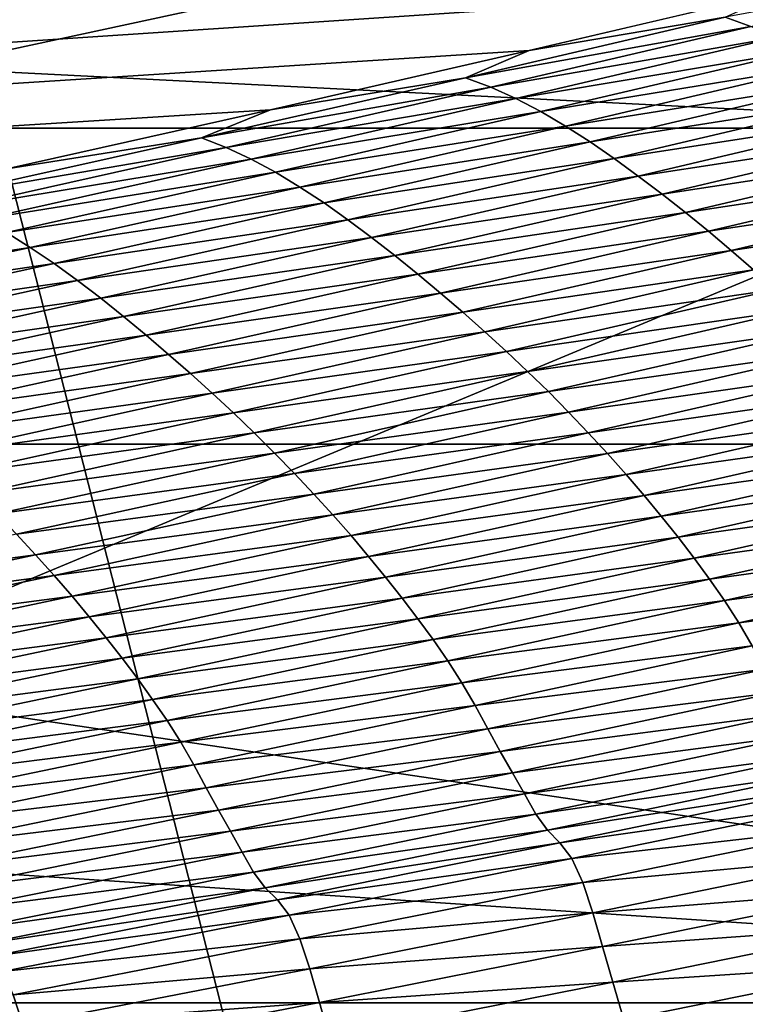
# Model space of a CAD drawing. Extents: x -65 to 446, y -88 to 1318.
# Tile 160 of 229: x 60.81 to 61.268, y -20.855 to -20.231. Entities that reach past the tile are written whole.
import ezdxf

# ---------------------------------------------------------------- set-up
doc = ezdxf.new("R2010")
doc.units = 0
doc.header["$LTSCALE"] = 65.185185
for name, color, linetype in [('1084', 7, 'CONTINUOUS'), ('1292', 7, 'CONTINUOUS'), ('1442', 7, 'CONTINUOUS'), ('1446', 7, 'CONTINUOUS'), ('1507', 7, 'CONTINUOUS'), ('1517', 7, 'CONTINUOUS'), ('1535', 7, 'CONTINUOUS'), ('1536', 7, 'CONTINUOUS'), ('922', 7, 'CONTINUOUS'), ('944', 7, 'CONTINUOUS')]:
    doc.layers.add(name, color=color, linetype=linetype)

msp = doc.modelspace()

# ---------------------------------------------------------------- linework, layer by layer
at = {"layer": '1084', "color": 7, "linetype": 'CONTINUOUS'}
for points in [[(63.9, -32.5), (59.82878, -16.5, 9.82878), (59.82849, -32.32842, 9.82979), (63.9, -32.5)], [(63.9, -18.9401, 0), (59.82878, -16.5, 9.82878), (63.9, -32.5), (63.9, -18.9401, 0)]]:
    msp.add_3dface(points, dxfattribs=at)
at = {"layer": '1292', "color": 7, "linetype": 'CONTINUOUS'}
for points in [[(59.9296, -20.0576, 9.8693), (50.23849, -20.9509, 13.99797), (61.90504, -20.06089, 9.88576), (59.9296, -20.0576, 9.8693)], [(61.90504, -20.06089, 9.88576), (50.23849, -20.9509, 13.99797), (61.7561, -20.09913, 10.07638), (61.90504, -20.06089, 9.88576)], [(61.7561, -20.09913, 10.07638), (50.23849, -20.9509, 13.99797), (61.60451, -20.1372, 10.26476), (61.7561, -20.09913, 10.07638)], [(61.60451, -20.1372, 10.26476), (50.23849, -20.9509, 13.99797), (61.45002, -20.17515, 10.45113), (61.60451, -20.1372, 10.26476)], [(61.45002, -20.17515, 10.45113), (50.23849, -20.9509, 13.99797), (61.29243, -20.213, 10.63567), (61.45002, -20.17515, 10.45113)], [(61.29243, -20.213, 10.63567), (50.23849, -20.9509, 13.99797), (61.13188, -20.25074, 10.81835), (61.29243, -20.213, 10.63567)], [(61.13188, -20.25074, 10.81835), (50.23849, -20.9509, 13.99797), (60.96829, -20.28834, 10.99908), (61.13188, -20.25074, 10.81835)], [(60.96829, -20.28834, 10.99908), (50.23849, -20.9509, 13.99797), (60.80153, -20.32578, 11.17779), (60.96829, -20.28834, 10.99908)]]:
    msp.add_3dface(points, dxfattribs=at)
at = {"layer": '1442', "color": 7, "linetype": 'CONTINUOUS'}
for points in [[(61.43387, -20.19688, 10.54505), (61.25577, -20.2297, 10.71359), (61.27204, -20.23555, 10.73291), (61.43387, -20.19688, 10.54505)], [(61.29243, -20.213, 10.63567), (61.13188, -20.25074, 10.81835), (61.25577, -20.2297, 10.71359), (61.29243, -20.213, 10.63567)], [(61.25577, -20.2297, 10.71359), (61.13188, -20.25074, 10.81835), (61.09147, -20.26804, 10.89867), (61.25577, -20.2297, 10.71359)], [(61.25577, -20.2297, 10.71359), (61.09147, -20.26804, 10.89867), (61.27204, -20.23555, 10.73291), (61.25577, -20.2297, 10.71359)], [(61.27204, -20.23555, 10.73291), (61.09147, -20.26804, 10.89867), (61.10749, -20.27399, 10.9183), (61.27204, -20.23555, 10.73291)], [(61.27204, -20.23555, 10.73291), (61.10749, -20.27399, 10.9183), (61.2882, -20.24264, 10.75281), (61.27204, -20.23555, 10.73291)], [(61.2882, -20.24264, 10.75281), (61.10749, -20.27399, 10.9183), (61.12339, -20.2812, 10.93852), (61.2882, -20.24264, 10.75281)], [(61.2882, -20.24264, 10.75281), (61.12339, -20.2812, 10.93852), (61.30424, -20.25081, 10.7732), (61.2882, -20.24264, 10.75281)], [(61.13188, -20.25074, 10.81835), (60.96829, -20.28834, 10.99908), (61.09147, -20.26804, 10.89867), (61.13188, -20.25074, 10.81835)], [(61.30424, -20.25081, 10.7732), (61.12339, -20.2812, 10.93852), (61.13917, -20.28949, 10.95925), (61.30424, -20.25081, 10.7732)], [(61.30424, -20.25081, 10.7732), (61.13917, -20.28949, 10.95925), (61.32013, -20.25989, 10.79397), (61.30424, -20.25081, 10.7732)], [(61.32013, -20.25989, 10.79397), (61.13917, -20.28949, 10.95925), (61.15481, -20.29869, 10.98036), (61.32013, -20.25989, 10.79397)], [(61.32013, -20.25989, 10.79397), (61.15481, -20.29869, 10.98036), (61.33589, -20.26972, 10.81502), (61.32013, -20.25989, 10.79397)], [(61.09147, -20.26804, 10.89867), (60.96829, -20.28834, 10.99908), (60.92451, -20.30612, 11.08119), (61.09147, -20.26804, 10.89867)], [(61.09147, -20.26804, 10.89867), (60.92451, -20.30612, 11.08119), (61.10749, -20.27399, 10.9183), (61.09147, -20.26804, 10.89867)], [(61.33589, -20.26972, 10.81502), (61.15481, -20.29869, 10.98036), (61.17031, -20.30864, 11.00176), (61.33589, -20.26972, 10.81502)], [(61.33589, -20.26972, 10.81502), (61.17031, -20.30864, 11.00176), (61.35149, -20.28016, 10.83628), (61.33589, -20.26972, 10.81502)], [(61.10749, -20.27399, 10.9183), (60.92451, -20.30612, 11.08119), (60.94027, -20.31217, 11.10111), (61.10749, -20.27399, 10.9183)], [(61.10749, -20.27399, 10.9183), (60.94027, -20.31217, 11.10111), (61.12339, -20.2812, 10.93852), (61.10749, -20.27399, 10.9183)], [(61.12339, -20.2812, 10.93852), (60.94027, -20.31217, 11.10111), (60.95592, -20.31949, 11.12165), (61.12339, -20.2812, 10.93852)], [(61.12339, -20.2812, 10.93852), (60.95592, -20.31949, 11.12165), (61.13917, -20.28949, 10.95925), (61.12339, -20.2812, 10.93852)], [(61.35149, -20.28016, 10.83628), (61.17031, -20.30864, 11.00176), (61.18565, -20.3192, 11.02338), (61.35149, -20.28016, 10.83628)], [(61.35149, -20.28016, 10.83628), (61.18565, -20.3192, 11.02338), (61.36692, -20.29109, 10.85773), (61.35149, -20.28016, 10.83628)], [(60.96829, -20.28834, 10.99908), (60.80153, -20.32578, 11.17779), (60.92451, -20.30612, 11.08119), (60.96829, -20.28834, 10.99908)], [(61.13917, -20.28949, 10.95925), (60.95592, -20.31949, 11.12165), (60.97145, -20.3279, 11.14269), (61.13917, -20.28949, 10.95925)], [(61.13917, -20.28949, 10.95925), (60.97145, -20.3279, 11.14269), (61.15481, -20.29869, 10.98036), (61.13917, -20.28949, 10.95925)], [(61.36692, -20.29109, 10.85773), (61.18565, -20.3192, 11.02338), (61.20082, -20.33023, 11.04518), (61.36692, -20.29109, 10.85773)], [(61.36692, -20.29109, 10.85773), (61.20082, -20.33023, 11.04518), (61.38217, -20.30239, 10.87934), (61.36692, -20.29109, 10.85773)], [(61.15481, -20.29869, 10.98036), (60.97145, -20.3279, 11.14269), (60.98684, -20.33722, 11.16412), (61.15481, -20.29869, 10.98036)], [(61.15481, -20.29869, 10.98036), (60.98684, -20.33722, 11.16412), (61.17031, -20.30864, 11.00176), (61.15481, -20.29869, 10.98036)], [(61.38217, -20.30239, 10.87934), (61.20082, -20.33023, 11.04518), (61.21582, -20.34163, 11.06716), (61.38217, -20.30239, 10.87934)], [(61.38217, -20.30239, 10.87934), (61.21582, -20.34163, 11.06716), (61.39723, -20.31399, 10.90108), (61.38217, -20.30239, 10.87934)], [(60.92451, -20.30612, 11.08119), (60.80153, -20.32578, 11.17779), (60.75492, -20.34391, 11.26106), (60.92451, -20.30612, 11.08119)], [(60.92451, -20.30612, 11.08119), (60.75492, -20.34391, 11.26106), (60.94027, -20.31217, 11.10111), (60.92451, -20.30612, 11.08119)], [(61.17031, -20.30864, 11.00176), (60.98684, -20.33722, 11.16412), (61.00209, -20.34729, 11.18586), (61.17031, -20.30864, 11.00176)], [(61.17031, -20.30864, 11.00176), (61.00209, -20.34729, 11.18586), (61.18565, -20.3192, 11.02338), (61.17031, -20.30864, 11.00176)], [(60.94027, -20.31217, 11.10111), (60.75492, -20.34391, 11.26106), (60.77045, -20.35007, 11.28126), (60.94027, -20.31217, 11.10111)], [(60.94027, -20.31217, 11.10111), (60.77045, -20.35007, 11.28126), (60.95592, -20.31949, 11.12165), (60.94027, -20.31217, 11.10111)], [(61.39723, -20.31399, 10.90108), (61.21582, -20.34163, 11.06716), (61.23063, -20.35332, 11.08926), (61.39723, -20.31399, 10.90108)], [(61.39723, -20.31399, 10.90108), (61.23063, -20.35332, 11.08926), (61.41208, -20.32585, 10.92284), (61.39723, -20.31399, 10.90108)], [(60.95592, -20.31949, 11.12165), (60.77045, -20.35007, 11.28126), (60.78586, -20.35749, 11.30208), (60.95592, -20.31949, 11.12165)], [(60.95592, -20.31949, 11.12165), (60.78586, -20.35749, 11.30208), (60.97145, -20.3279, 11.14269), (60.95592, -20.31949, 11.12165)], [(61.18565, -20.3192, 11.02338), (61.00209, -20.34729, 11.18586), (61.01718, -20.35795, 11.20781), (61.18565, -20.3192, 11.02338)], [(61.18565, -20.3192, 11.02338), (61.01718, -20.35795, 11.20781), (61.20082, -20.33023, 11.04518), (61.18565, -20.3192, 11.02338)], [(60.97145, -20.3279, 11.14269), (60.78586, -20.35749, 11.30208), (60.80114, -20.36601, 11.32342), (60.97145, -20.3279, 11.14269)], [(60.97145, -20.3279, 11.14269), (60.80114, -20.36601, 11.32342), (60.98684, -20.33722, 11.16412), (60.97145, -20.3279, 11.14269)], [(61.41208, -20.32585, 10.92284), (61.23063, -20.35332, 11.08926), (61.24524, -20.36524, 11.11139), (61.41208, -20.32585, 10.92284)], [(61.41208, -20.32585, 10.92284), (61.24524, -20.36524, 11.11139), (61.4267, -20.33791, 10.94452), (61.41208, -20.32585, 10.92284)], [(61.20082, -20.33023, 11.04518), (61.01718, -20.35795, 11.20781), (61.03211, -20.36909, 11.22995), (61.20082, -20.33023, 11.04518)], [(61.20082, -20.33023, 11.04518), (61.03211, -20.36909, 11.22995), (61.21582, -20.34163, 11.06716), (61.20082, -20.33023, 11.04518)], [(60.98684, -20.33722, 11.16412), (60.80114, -20.36601, 11.32342), (60.81629, -20.37545, 11.34517), (60.98684, -20.33722, 11.16412)], [(60.98684, -20.33722, 11.16412), (60.81629, -20.37545, 11.34517), (61.00209, -20.34729, 11.18586), (60.98684, -20.33722, 11.16412)], [(61.21582, -20.34163, 11.06716), (61.03211, -20.36909, 11.22995), (61.04686, -20.38059, 11.25227), (61.21582, -20.34163, 11.06716)], [(61.21582, -20.34163, 11.06716), (61.04686, -20.38059, 11.25227), (61.23063, -20.35332, 11.08926), (61.21582, -20.34163, 11.06716)], [(61.4267, -20.33791, 10.94452), (61.24524, -20.36524, 11.11139), (61.25961, -20.37736, 11.13344), (61.4267, -20.33791, 10.94452)], [(61.4267, -20.33791, 10.94452), (61.25961, -20.37736, 11.13344), (61.44108, -20.35016, 10.96602), (61.4267, -20.33791, 10.94452)], [(61.00209, -20.34729, 11.18586), (60.81629, -20.37545, 11.34517), (60.83129, -20.38563, 11.36721), (61.00209, -20.34729, 11.18586)], [(61.00209, -20.34729, 11.18586), (60.83129, -20.38563, 11.36721), (61.01718, -20.35795, 11.20781), (61.00209, -20.34729, 11.18586)], [(61.23063, -20.35332, 11.08926), (61.04686, -20.38059, 11.25227), (61.06142, -20.39235, 11.27472), (61.23063, -20.35332, 11.08926)], [(61.23063, -20.35332, 11.08926), (61.06142, -20.39235, 11.27472), (61.24524, -20.36524, 11.11139), (61.23063, -20.35332, 11.08926)], [(61.44108, -20.35016, 10.96602), (61.25961, -20.37736, 11.13344), (61.27375, -20.38965, 11.15532), (61.44108, -20.35016, 10.96602)], [(61.01718, -20.35795, 11.20781), (60.83129, -20.38563, 11.36721), (60.84615, -20.3964, 11.38948), (61.01718, -20.35795, 11.20781)], [(61.01718, -20.35795, 11.20781), (60.84615, -20.3964, 11.38948), (61.03211, -20.36909, 11.22995), (61.01718, -20.35795, 11.20781)], [(60.80114, -20.36601, 11.32342), (60.62826, -20.40381, 11.50142), (60.81629, -20.37545, 11.34517), (60.80114, -20.36601, 11.32342)], [(61.24524, -20.36524, 11.11139), (61.06142, -20.39235, 11.27472), (61.07578, -20.40434, 11.2972), (61.24524, -20.36524, 11.11139)], [(61.24524, -20.36524, 11.11139), (61.07578, -20.40434, 11.2972), (61.25961, -20.37736, 11.13344), (61.24524, -20.36524, 11.11139)], [(61.03211, -20.36909, 11.22995), (60.84615, -20.3964, 11.38948), (60.86083, -20.40764, 11.41194), (61.03211, -20.36909, 11.22995)], [(61.03211, -20.36909, 11.22995), (60.86083, -20.40764, 11.41194), (61.04686, -20.38059, 11.25227), (61.03211, -20.36909, 11.22995)], [(60.81629, -20.37545, 11.34517), (60.62826, -20.40381, 11.50142), (60.64317, -20.41335, 11.52345), (60.81629, -20.37545, 11.34517)], [(60.81629, -20.37545, 11.34517), (60.64317, -20.41335, 11.52345), (60.83129, -20.38563, 11.36721), (60.81629, -20.37545, 11.34517)], [(61.25961, -20.37736, 11.13344), (61.07578, -20.40434, 11.2972), (61.08992, -20.41651, 11.31961), (61.25961, -20.37736, 11.13344)], [(61.25961, -20.37736, 11.13344), (61.08992, -20.41651, 11.31961), (61.27375, -20.38965, 11.15532), (61.25961, -20.37736, 11.13344)], [(60.83129, -20.38563, 11.36721), (60.64317, -20.41335, 11.52345), (60.65794, -20.42365, 11.54579), (60.83129, -20.38563, 11.36721)], [(60.83129, -20.38563, 11.36721), (60.65794, -20.42365, 11.54579), (60.84615, -20.3964, 11.38948), (60.83129, -20.38563, 11.36721)], [(61.04686, -20.38059, 11.25227), (60.86083, -20.40764, 11.41194), (60.87534, -20.41922, 11.43459), (61.04686, -20.38059, 11.25227)], [(61.04686, -20.38059, 11.25227), (60.87534, -20.41922, 11.43459), (61.06142, -20.39235, 11.27472), (61.04686, -20.38059, 11.25227)], [(61.27375, -20.38965, 11.15532), (61.08992, -20.41651, 11.31961), (61.10382, -20.42884, 11.34184), (61.27375, -20.38965, 11.15532)], [(61.27375, -20.38965, 11.15532), (61.10382, -20.42884, 11.34184), (61.28763, -20.4021, 11.17692), (61.27375, -20.38965, 11.15532)], [(60.84615, -20.3964, 11.38948), (60.65794, -20.42365, 11.54579), (60.67255, -20.43452, 11.56836), (60.84615, -20.3964, 11.38948)], [(60.84615, -20.3964, 11.38948), (60.67255, -20.43452, 11.56836), (60.86083, -20.40764, 11.41194), (60.84615, -20.3964, 11.38948)], [(61.06142, -20.39235, 11.27472), (60.87534, -20.41922, 11.43459), (60.88967, -20.43106, 11.45737), (61.06142, -20.39235, 11.27472)], [(61.06142, -20.39235, 11.27472), (60.88967, -20.43106, 11.45737), (61.07578, -20.40434, 11.2972), (61.06142, -20.39235, 11.27472)], [(61.28763, -20.4021, 11.17692), (61.10382, -20.42884, 11.34184), (61.11747, -20.44132, 11.36379), (61.28763, -20.4021, 11.17692)], [(61.28763, -20.4021, 11.17692), (61.11747, -20.44132, 11.36379), (61.30124, -20.41472, 11.19817), (61.28763, -20.4021, 11.17692)], [(60.86083, -20.40764, 11.41194), (60.67255, -20.43452, 11.56836), (60.687, -20.44585, 11.59113), (60.86083, -20.40764, 11.41194)], [(60.86083, -20.40764, 11.41194), (60.687, -20.44585, 11.59113), (60.87534, -20.41922, 11.43459), (60.86083, -20.40764, 11.41194)], [(61.07578, -20.40434, 11.2972), (60.88967, -20.43106, 11.45737), (60.90379, -20.44311, 11.48019), (61.07578, -20.40434, 11.2972)], [(61.07578, -20.40434, 11.2972), (60.90379, -20.44311, 11.48019), (61.08992, -20.41651, 11.31961), (61.07578, -20.40434, 11.2972)], [(61.08992, -20.41651, 11.31961), (60.90379, -20.44311, 11.48019), (60.91769, -20.45533, 11.50293), (61.08992, -20.41651, 11.31961)], [(61.08992, -20.41651, 11.31961), (60.91769, -20.45533, 11.50293), (61.10382, -20.42884, 11.34184), (61.08992, -20.41651, 11.31961)], [(61.30124, -20.41472, 11.19817), (61.11747, -20.44132, 11.36379), (61.13085, -20.45395, 11.38538), (61.30124, -20.41472, 11.19817)], [(61.30124, -20.41472, 11.19817), (61.13085, -20.45395, 11.38538), (61.31455, -20.4275, 11.21895), (61.30124, -20.41472, 11.19817)], [(60.87534, -20.41922, 11.43459), (60.687, -20.44585, 11.59113), (60.70128, -20.45752, 11.61409), (60.87534, -20.41922, 11.43459)], [(60.87534, -20.41922, 11.43459), (60.70128, -20.45752, 11.61409), (60.88967, -20.43106, 11.45737), (60.87534, -20.41922, 11.43459)], [(61.10382, -20.42884, 11.34184), (60.91769, -20.45533, 11.50293), (60.93136, -20.4677, 11.52549), (61.10382, -20.42884, 11.34184)], [(61.10382, -20.42884, 11.34184), (60.93136, -20.4677, 11.52549), (61.11747, -20.44132, 11.36379), (61.10382, -20.42884, 11.34184)], [(61.31455, -20.4275, 11.21895), (61.13085, -20.45395, 11.38538), (61.14395, -20.46673, 11.40651), (61.31455, -20.4275, 11.21895)], [(61.31455, -20.4275, 11.21895), (61.14395, -20.46673, 11.40651), (61.32756, -20.44043, 11.23918), (61.31455, -20.4275, 11.21895)], [(60.88967, -20.43106, 11.45737), (60.70128, -20.45752, 11.61409), (60.71537, -20.46943, 11.63718), (60.88967, -20.43106, 11.45737)], [(60.88967, -20.43106, 11.45737), (60.71537, -20.46943, 11.63718), (60.90379, -20.44311, 11.48019), (60.88967, -20.43106, 11.45737)], [(61.11747, -20.44132, 11.36379), (60.93136, -20.4677, 11.52549), (60.94479, -20.4802, 11.54778), (61.11747, -20.44132, 11.36379)], [(61.11747, -20.44132, 11.36379), (60.94479, -20.4802, 11.54778), (61.13085, -20.45395, 11.38538), (61.11747, -20.44132, 11.36379)], [(61.32756, -20.44043, 11.23918), (61.14395, -20.46673, 11.40651), (61.15674, -20.47964, 11.42707), (61.32756, -20.44043, 11.23918)], [(61.32756, -20.44043, 11.23918), (61.15674, -20.47964, 11.42707), (61.34025, -20.4535, 11.25877), (61.32756, -20.44043, 11.23918)], [(60.90379, -20.44311, 11.48019), (60.71537, -20.46943, 11.63718), (60.72925, -20.48154, 11.66031), (60.90379, -20.44311, 11.48019)], [(60.90379, -20.44311, 11.48019), (60.72925, -20.48154, 11.66031), (60.91769, -20.45533, 11.50293), (60.90379, -20.44311, 11.48019)], [(61.13085, -20.45395, 11.38538), (60.94479, -20.4802, 11.54778), (60.95794, -20.49284, 11.56969), (61.13085, -20.45395, 11.38538)], [(61.13085, -20.45395, 11.38538), (60.95794, -20.49284, 11.56969), (61.14395, -20.46673, 11.40651), (61.13085, -20.45395, 11.38538)], [(61.34025, -20.4535, 11.25877), (61.15674, -20.47964, 11.42707), (61.16921, -20.49269, 11.44699), (61.34025, -20.4535, 11.25877)], [(61.34025, -20.4535, 11.25877), (61.16921, -20.49269, 11.44699), (61.35258, -20.4667, 11.27761), (61.34025, -20.4535, 11.25877)], [(60.91769, -20.45533, 11.50293), (60.72925, -20.48154, 11.66031), (60.74293, -20.49381, 11.68337), (60.91769, -20.45533, 11.50293)], [(60.91769, -20.45533, 11.50293), (60.74293, -20.49381, 11.68337), (60.93136, -20.4677, 11.52549), (60.91769, -20.45533, 11.50293)], [(60.93136, -20.4677, 11.52549), (60.74293, -20.49381, 11.68337), (60.75637, -20.50621, 11.70624), (60.93136, -20.4677, 11.52549)], [(60.93136, -20.4677, 11.52549), (60.75637, -20.50621, 11.70624), (60.94479, -20.4802, 11.54778), (60.93136, -20.4677, 11.52549)], [(61.14395, -20.46673, 11.40651), (60.95794, -20.49284, 11.56969), (60.97082, -20.50561, 11.59114), (61.14395, -20.46673, 11.40651)], [(61.14395, -20.46673, 11.40651), (60.97082, -20.50561, 11.59114), (61.15674, -20.47964, 11.42707), (61.14395, -20.46673, 11.40651)], [(61.35258, -20.4667, 11.27761), (61.16921, -20.49269, 11.44699), (61.18134, -20.50584, 11.46615), (61.35258, -20.4667, 11.27761)], [(61.35258, -20.4667, 11.27761), (61.18134, -20.50584, 11.46615), (61.36454, -20.47999, 11.29562), (61.35258, -20.4667, 11.27761)], [(60.94479, -20.4802, 11.54778), (60.75637, -20.50621, 11.70624), (60.76958, -20.51874, 11.72885), (60.94479, -20.4802, 11.54778)], [(60.94479, -20.4802, 11.54778), (60.76958, -20.51874, 11.72885), (60.95794, -20.49284, 11.56969), (60.94479, -20.4802, 11.54778)], [(61.15674, -20.47964, 11.42707), (60.97082, -20.50561, 11.59114), (60.9834, -20.51851, 11.61203), (61.15674, -20.47964, 11.42707)], [(61.15674, -20.47964, 11.42707), (60.9834, -20.51851, 11.61203), (61.16921, -20.49269, 11.44699), (61.15674, -20.47964, 11.42707)], [(61.36454, -20.47999, 11.29562), (61.18134, -20.50584, 11.46615), (61.19309, -20.51908, 11.48446), (61.36454, -20.47999, 11.29562)], [(61.36454, -20.47999, 11.29562), (61.19309, -20.51908, 11.48446), (61.37609, -20.49334, 11.3127), (61.36454, -20.47999, 11.29562)], [(60.95794, -20.49284, 11.56969), (60.76958, -20.51874, 11.72885), (60.78252, -20.53139, 11.75108), (60.95794, -20.49284, 11.56969)], [(60.95794, -20.49284, 11.56969), (60.78252, -20.53139, 11.75108), (60.97082, -20.50561, 11.59114), (60.95794, -20.49284, 11.56969)], [(61.16921, -20.49269, 11.44699), (60.9834, -20.51851, 11.61203), (60.99566, -20.53153, 11.63225), (61.16921, -20.49269, 11.44699)], [(61.16921, -20.49269, 11.44699), (60.99566, -20.53153, 11.63225), (61.18134, -20.50584, 11.46615), (61.16921, -20.49269, 11.44699)], [(61.37609, -20.49334, 11.3127), (61.19309, -20.51908, 11.48446), (61.20443, -20.53236, 11.50183), (61.37609, -20.49334, 11.3127)], [(61.37609, -20.49334, 11.3127), (61.20443, -20.53236, 11.50183), (61.38723, -20.50671, 11.32877), (61.37609, -20.49334, 11.3127)], [(60.97082, -20.50561, 11.59114), (60.78252, -20.53139, 11.75108), (60.79518, -20.54415, 11.77284), (60.97082, -20.50561, 11.59114)], [(60.97082, -20.50561, 11.59114), (60.79518, -20.54415, 11.77284), (60.9834, -20.51851, 11.61203), (60.97082, -20.50561, 11.59114)], [(61.18134, -20.50584, 11.46615), (60.99566, -20.53153, 11.63225), (61.00758, -20.54464, 11.65171), (61.18134, -20.50584, 11.46615)], [(61.18134, -20.50584, 11.46615), (61.00758, -20.54464, 11.65171), (61.19309, -20.51908, 11.48446), (61.18134, -20.50584, 11.46615)], [(61.38723, -20.50671, 11.32877), (61.20443, -20.53236, 11.50183), (61.21538, -20.54564, 11.51818), (61.38723, -20.50671, 11.32877)], [(61.38723, -20.50671, 11.32877), (61.21538, -20.54564, 11.51818), (61.39799, -20.52004, 11.34375), (61.38723, -20.50671, 11.32877)], [(60.9834, -20.51851, 11.61203), (60.79518, -20.54415, 11.77284), (60.80755, -20.55703, 11.79402), (60.9834, -20.51851, 11.61203)], [(60.9834, -20.51851, 11.61203), (60.80755, -20.55703, 11.79402), (60.99566, -20.53153, 11.63225), (60.9834, -20.51851, 11.61203)], [(61.19309, -20.51908, 11.48446), (61.00758, -20.54464, 11.65171), (61.01913, -20.55782, 11.67031), (61.19309, -20.51908, 11.48446)], [(61.19309, -20.51908, 11.48446), (61.01913, -20.55782, 11.67031), (61.20443, -20.53236, 11.50183), (61.19309, -20.51908, 11.48446)], [(61.39799, -20.52004, 11.34375), (61.21538, -20.54564, 11.51818), (61.22594, -20.55888, 11.53342), (61.39799, -20.52004, 11.34375)], [(61.39799, -20.52004, 11.34375), (61.22594, -20.55888, 11.53342), (61.40837, -20.53334, 11.35755), (61.39799, -20.52004, 11.34375)], [(60.99566, -20.53153, 11.63225), (60.80755, -20.55703, 11.79402), (60.8196, -20.57001, 11.81454), (60.99566, -20.53153, 11.63225)], [(60.99566, -20.53153, 11.63225), (60.8196, -20.57001, 11.81454), (61.00758, -20.54464, 11.65171), (60.99566, -20.53153, 11.63225)], [(61.20443, -20.53236, 11.50183), (61.01913, -20.55782, 11.67031), (61.03028, -20.57103, 11.68796), (61.20443, -20.53236, 11.50183)], [(61.20443, -20.53236, 11.50183), (61.03028, -20.57103, 11.68796), (61.21538, -20.54564, 11.51818), (61.20443, -20.53236, 11.50183)], [(61.40837, -20.53334, 11.35755), (61.22594, -20.55888, 11.53342), (61.23613, -20.57208, 11.54747), (61.40837, -20.53334, 11.35755)], [(61.40837, -20.53334, 11.35755), (61.23613, -20.57208, 11.54747), (61.41836, -20.54676, 11.37005), (61.40837, -20.53334, 11.35755)], [(61.00758, -20.54464, 11.65171), (60.8196, -20.57001, 11.81454), (60.83132, -20.58308, 11.83428), (61.00758, -20.54464, 11.65171)], [(61.00758, -20.54464, 11.65171), (60.83132, -20.58308, 11.83428), (61.01913, -20.55782, 11.67031), (61.00758, -20.54464, 11.65171)], [(61.21538, -20.54564, 11.51818), (61.03028, -20.57103, 11.68796), (61.04103, -20.58423, 11.70457), (61.21538, -20.54564, 11.51818)], [(61.21538, -20.54564, 11.51818), (61.04103, -20.58423, 11.70457), (61.22594, -20.55888, 11.53342), (61.21538, -20.54564, 11.51818)], [(61.41836, -20.54676, 11.37005), (61.23613, -20.57208, 11.54747), (61.24595, -20.58537, 11.56019), (61.41836, -20.54676, 11.37005)], [(61.41836, -20.54676, 11.37005), (61.24595, -20.58537, 11.56019), (61.42797, -20.56047, 11.38111), (61.41836, -20.54676, 11.37005)], [(60.80755, -20.55703, 11.79402), (60.62916, -20.59518, 11.97306), (60.8196, -20.57001, 11.81454), (60.80755, -20.55703, 11.79402)], [(61.01913, -20.55782, 11.67031), (60.83132, -20.58308, 11.83428), (60.84267, -20.59621, 11.85316), (61.01913, -20.55782, 11.67031)], [(61.01913, -20.55782, 11.67031), (60.84267, -20.59621, 11.85316), (61.03028, -20.57103, 11.68796), (61.01913, -20.55782, 11.67031)], [(61.22594, -20.55888, 11.53342), (61.04103, -20.58423, 11.70457), (61.05141, -20.59738, 11.72006), (61.22594, -20.55888, 11.53342)], [(61.22594, -20.55888, 11.53342), (61.05141, -20.59738, 11.72006), (61.23613, -20.57208, 11.54747), (61.22594, -20.55888, 11.53342)], [(61.42797, -20.56047, 11.38111), (61.24595, -20.58537, 11.56019), (61.25538, -20.59896, 11.57146), (61.42797, -20.56047, 11.38111)], [(61.42797, -20.56047, 11.38111), (61.25538, -20.59896, 11.57146), (61.43716, -20.57465, 11.39055), (61.42797, -20.56047, 11.38111)], [(60.8196, -20.57001, 11.81454), (60.62916, -20.59518, 11.97306), (60.64101, -20.60814, 11.99386), (60.8196, -20.57001, 11.81454)], [(60.8196, -20.57001, 11.81454), (60.64101, -20.60814, 11.99386), (60.83132, -20.58308, 11.83428), (60.8196, -20.57001, 11.81454)], [(61.03028, -20.57103, 11.68796), (60.84267, -20.59621, 11.85316), (60.85362, -20.60935, 11.87107), (61.03028, -20.57103, 11.68796)], [(61.03028, -20.57103, 11.68796), (60.85362, -20.60935, 11.87107), (61.04103, -20.58423, 11.70457), (61.03028, -20.57103, 11.68796)], [(61.23613, -20.57208, 11.54747), (61.05141, -20.59738, 11.72006), (61.06142, -20.61046, 11.73435), (61.23613, -20.57208, 11.54747)], [(61.23613, -20.57208, 11.54747), (61.06142, -20.61046, 11.73435), (61.24595, -20.58537, 11.56019), (61.23613, -20.57208, 11.54747)], [(61.43716, -20.57465, 11.39055), (61.25538, -20.59896, 11.57146), (61.2644, -20.61301, 11.58108), (61.43716, -20.57465, 11.39055)], [(61.43716, -20.57465, 11.39055), (61.2644, -20.61301, 11.58108), (61.44586, -20.58935, 11.39815), (61.43716, -20.57465, 11.39055)], [(60.83132, -20.58308, 11.83428), (60.64101, -20.60814, 11.99386), (60.65253, -20.62116, 12.01388), (60.83132, -20.58308, 11.83428)], [(60.83132, -20.58308, 11.83428), (60.65253, -20.62116, 12.01388), (60.84267, -20.59621, 11.85316), (60.83132, -20.58308, 11.83428)], [(61.04103, -20.58423, 11.70457), (60.85362, -20.60935, 11.87107), (60.86418, -20.62246, 11.88794), (61.04103, -20.58423, 11.70457)], [(61.04103, -20.58423, 11.70457), (60.86418, -20.62246, 11.88794), (61.05141, -20.59738, 11.72006), (61.04103, -20.58423, 11.70457)], [(61.24595, -20.58537, 11.56019), (61.06142, -20.61046, 11.73435), (61.07106, -20.62364, 11.74729), (61.24595, -20.58537, 11.56019)], [(61.24595, -20.58537, 11.56019), (61.07106, -20.62364, 11.74729), (61.25538, -20.59896, 11.57146), (61.24595, -20.58537, 11.56019)], [(61.44586, -20.58935, 11.39815), (61.2644, -20.61301, 11.58108), (61.27294, -20.62759, 11.58882), (61.44586, -20.58935, 11.39815)], [(60.84267, -20.59621, 11.85316), (60.65253, -20.62116, 12.01388), (60.66368, -20.63423, 12.03302), (60.84267, -20.59621, 11.85316)], [(60.84267, -20.59621, 11.85316), (60.66368, -20.63423, 12.03302), (60.85362, -20.60935, 11.87107), (60.84267, -20.59621, 11.85316)], [(61.05141, -20.59738, 11.72006), (60.86418, -20.62246, 11.88794), (60.87437, -20.63551, 11.90367), (61.05141, -20.59738, 11.72006)], [(61.05141, -20.59738, 11.72006), (60.87437, -20.63551, 11.90367), (61.06142, -20.61046, 11.73435), (61.05141, -20.59738, 11.72006)], [(61.25538, -20.59896, 11.57146), (61.07106, -20.62364, 11.74729), (61.08032, -20.6371, 11.75874), (61.25538, -20.59896, 11.57146)], [(61.25538, -20.59896, 11.57146), (61.08032, -20.6371, 11.75874), (61.2644, -20.61301, 11.58108), (61.25538, -20.59896, 11.57146)], [(60.85362, -20.60935, 11.87107), (60.66368, -20.63423, 12.03302), (60.67444, -20.6473, 12.05118), (60.85362, -20.60935, 11.87107)], [(60.85362, -20.60935, 11.87107), (60.67444, -20.6473, 12.05118), (60.86418, -20.62246, 11.88794), (60.85362, -20.60935, 11.87107)], [(61.06142, -20.61046, 11.73435), (60.87437, -20.63551, 11.90367), (60.8842, -20.64849, 11.91817), (61.06142, -20.61046, 11.73435)], [(61.06142, -20.61046, 11.73435), (60.8842, -20.64849, 11.91817), (61.07106, -20.62364, 11.74729), (61.06142, -20.61046, 11.73435)], [(61.2644, -20.61301, 11.58108), (61.08032, -20.6371, 11.75874), (61.08917, -20.65102, 11.76853), (61.2644, -20.61301, 11.58108)], [(61.2644, -20.61301, 11.58108), (61.08917, -20.65102, 11.76853), (61.27294, -20.62759, 11.58882), (61.2644, -20.61301, 11.58108)], [(60.86418, -20.62246, 11.88794), (60.67444, -20.6473, 12.05118), (60.68481, -20.66033, 12.06828), (60.86418, -20.62246, 11.88794)], [(60.86418, -20.62246, 11.88794), (60.68481, -20.66033, 12.06828), (60.87437, -20.63551, 11.90367), (60.86418, -20.62246, 11.88794)], [(61.07106, -20.62364, 11.74729), (60.8842, -20.64849, 11.91817), (60.89367, -20.66155, 11.93131), (61.07106, -20.62364, 11.74729)], [(61.07106, -20.62364, 11.74729), (60.89367, -20.66155, 11.93131), (61.08032, -20.6371, 11.75874), (61.07106, -20.62364, 11.74729)], [(61.27294, -20.62759, 11.58882), (61.08917, -20.65102, 11.76853), (61.09755, -20.66548, 11.77641), (61.27294, -20.62759, 11.58882)], [(61.27294, -20.62759, 11.58882), (61.09755, -20.66548, 11.77641), (61.28112, -20.64239, 11.59484), (61.27294, -20.62759, 11.58882)], [(60.87437, -20.63551, 11.90367), (60.68481, -20.66033, 12.06828), (60.69482, -20.67328, 12.08424), (60.87437, -20.63551, 11.90367)], [(60.87437, -20.63551, 11.90367), (60.69482, -20.67328, 12.08424), (60.8842, -20.64849, 11.91817), (60.87437, -20.63551, 11.90367)], [(61.08032, -20.6371, 11.75874), (60.89367, -20.66155, 11.93131), (60.90276, -20.67488, 11.94295), (61.08032, -20.6371, 11.75874)], [(61.08032, -20.6371, 11.75874), (60.90276, -20.67488, 11.94295), (61.08917, -20.65102, 11.76853), (61.08032, -20.6371, 11.75874)], [(61.28112, -20.64239, 11.59484), (61.09755, -20.66548, 11.77641), (61.10558, -20.68015, 11.78255), (61.28112, -20.64239, 11.59484)], [(61.28112, -20.64239, 11.59484), (61.10558, -20.68015, 11.78255), (61.28913, -20.65686, 11.59944), (61.28112, -20.64239, 11.59484)], [(60.8842, -20.64849, 11.91817), (60.69482, -20.67328, 12.08424), (60.70447, -20.68615, 12.09895), (60.8842, -20.64849, 11.91817)], [(60.8842, -20.64849, 11.91817), (60.70447, -20.68615, 12.09895), (60.89367, -20.66155, 11.93131), (60.8842, -20.64849, 11.91817)], [(61.08917, -20.65102, 11.76853), (60.90276, -20.67488, 11.94295), (60.91145, -20.68868, 11.9529), (61.08917, -20.65102, 11.76853)], [(61.08917, -20.65102, 11.76853), (60.91145, -20.68868, 11.9529), (61.09755, -20.66548, 11.77641), (61.08917, -20.65102, 11.76853)], [(61.28913, -20.65686, 11.59944), (61.10558, -20.68015, 11.78255), (61.11345, -20.69446, 11.78724), (61.28913, -20.65686, 11.59944)], [(61.28913, -20.65686, 11.59944), (61.11345, -20.69446, 11.78724), (61.29704, -20.6705, 11.60227), (61.28913, -20.65686, 11.59944)], [(60.89367, -20.66155, 11.93131), (60.70447, -20.68615, 12.09895), (60.71376, -20.69909, 12.11229), (60.89367, -20.66155, 11.93131)], [(60.89367, -20.66155, 11.93131), (60.71376, -20.69909, 12.11229), (60.90276, -20.67488, 11.94295), (60.89367, -20.66155, 11.93131)], [(61.09755, -20.66548, 11.77641), (60.91145, -20.68868, 11.9529), (60.91967, -20.703, 11.96092), (61.09755, -20.66548, 11.77641)], [(61.09755, -20.66548, 11.77641), (60.91967, -20.703, 11.96092), (61.10558, -20.68015, 11.78255), (61.09755, -20.66548, 11.77641)], [(61.29704, -20.6705, 11.60227), (61.11345, -20.69446, 11.78724), (61.12123, -20.70793, 11.79014), (61.29704, -20.6705, 11.60227)], [(61.29704, -20.6705, 11.60227), (61.12123, -20.70793, 11.79014), (61.30469, -20.68399, 11.60023), (61.29704, -20.6705, 11.60227)], [(60.90276, -20.67488, 11.94295), (60.71376, -20.69909, 12.11229), (60.72269, -20.7123, 12.12411), (60.90276, -20.67488, 11.94295)], [(60.90276, -20.67488, 11.94295), (60.72269, -20.7123, 12.12411), (60.91145, -20.68868, 11.9529), (60.90276, -20.67488, 11.94295)], [(61.10558, -20.68015, 11.78255), (60.91967, -20.703, 11.96092), (60.92755, -20.71754, 11.96716), (61.10558, -20.68015, 11.78255)], [(61.10558, -20.68015, 11.78255), (60.92755, -20.71754, 11.96716), (61.11345, -20.69446, 11.78724), (61.10558, -20.68015, 11.78255)], [(61.30469, -20.68399, 11.60023), (61.12123, -20.70793, 11.79014), (61.12876, -20.72124, 11.78808), (61.30469, -20.68399, 11.60023)], [(61.30469, -20.68399, 11.60023), (61.12876, -20.72124, 11.78808), (61.31207, -20.69711, 11.59257), (61.30469, -20.68399, 11.60023)], [(60.91145, -20.68868, 11.9529), (60.72269, -20.7123, 12.12411), (60.73122, -20.72597, 12.13421), (60.91145, -20.68868, 11.9529)], [(60.91145, -20.68868, 11.9529), (60.73122, -20.72597, 12.13421), (60.91967, -20.703, 11.96092), (60.91145, -20.68868, 11.9529)], [(61.11345, -20.69446, 11.78724), (60.92755, -20.71754, 11.96716), (60.93529, -20.7317, 11.97194), (61.11345, -20.69446, 11.78724)], [(61.11345, -20.69446, 11.78724), (60.93529, -20.7317, 11.97194), (61.12123, -20.70793, 11.79014), (61.11345, -20.69446, 11.78724)], [(61.31207, -20.69711, 11.59257), (61.12876, -20.72124, 11.78808), (61.13603, -20.73416, 11.7803), (61.31207, -20.69711, 11.59257)], [(61.31207, -20.69711, 11.59257), (61.13603, -20.73416, 11.7803), (61.31962, -20.70748, 11.58645), (61.31207, -20.69711, 11.59257)], [(60.91967, -20.703, 11.96092), (60.73122, -20.72597, 12.13421), (60.73928, -20.74016, 12.14235), (60.91967, -20.703, 11.96092)], [(60.91967, -20.703, 11.96092), (60.73928, -20.74016, 12.14235), (60.92755, -20.71754, 11.96716), (60.91967, -20.703, 11.96092)], [(61.12123, -20.70793, 11.79014), (60.93529, -20.7317, 11.97194), (60.94294, -20.74499, 11.97491), (61.12123, -20.70793, 11.79014)], [(61.12123, -20.70793, 11.79014), (60.94294, -20.74499, 11.97491), (61.12876, -20.72124, 11.78808), (61.12123, -20.70793, 11.79014)], [(61.31962, -20.70748, 11.58645), (61.13603, -20.73416, 11.7803), (61.14348, -20.74427, 11.77409), (61.31962, -20.70748, 11.58645)], [(61.31962, -20.70748, 11.58645), (61.14348, -20.74427, 11.77409), (61.32748, -20.71577, 11.58709), (61.31962, -20.70748, 11.58645)], [(61.32748, -20.71577, 11.58709), (61.14348, -20.74427, 11.77409), (61.15126, -20.75227, 11.77479), (61.32748, -20.71577, 11.58709)], [(61.32748, -20.71577, 11.58709), (61.15126, -20.75227, 11.77479), (61.33513, -20.72607, 11.58952), (61.32748, -20.71577, 11.58709)], [(60.92755, -20.71754, 11.96716), (60.73928, -20.74016, 12.14235), (60.74701, -20.75456, 12.14869), (60.92755, -20.71754, 11.96716)], [(60.92755, -20.71754, 11.96716), (60.74701, -20.75456, 12.14869), (60.93529, -20.7317, 11.97194), (60.92755, -20.71754, 11.96716)], [(61.12876, -20.72124, 11.78808), (60.94294, -20.74499, 11.97491), (60.95036, -20.75812, 11.97282), (61.12876, -20.72124, 11.78808)], [(61.12876, -20.72124, 11.78808), (60.95036, -20.75812, 11.97282), (61.13603, -20.73416, 11.7803), (61.12876, -20.72124, 11.78808)], [(61.33513, -20.72607, 11.58952), (61.15126, -20.75227, 11.77479), (61.15882, -20.76231, 11.77732), (61.33513, -20.72607, 11.58952)], [(61.33513, -20.72607, 11.58952), (61.15882, -20.76231, 11.77732), (61.34211, -20.74134, 11.58666), (61.33513, -20.72607, 11.58952)], [(60.93529, -20.7317, 11.97194), (60.74701, -20.75456, 12.14869), (60.75461, -20.76858, 12.15356), (60.93529, -20.7317, 11.97194)], [(60.93529, -20.7317, 11.97194), (60.75461, -20.76858, 12.15356), (60.94294, -20.74499, 11.97491), (60.93529, -20.7317, 11.97194)], [(61.13603, -20.73416, 11.7803), (60.95036, -20.75812, 11.97282), (60.95752, -20.77084, 11.96493), (61.13603, -20.73416, 11.7803)], [(61.13603, -20.73416, 11.7803), (60.95752, -20.77084, 11.96493), (61.14348, -20.74427, 11.77409), (61.13603, -20.73416, 11.7803)], [(60.94294, -20.74499, 11.97491), (60.75461, -20.76858, 12.15356), (60.76214, -20.78169, 12.15658), (60.94294, -20.74499, 11.97491)], [(60.94294, -20.74499, 11.97491), (60.76214, -20.78169, 12.15658), (60.95036, -20.75812, 11.97282), (60.94294, -20.74499, 11.97491)], [(61.14348, -20.74427, 11.77409), (60.95752, -20.77084, 11.96493), (60.96488, -20.7807, 11.95864), (61.14348, -20.74427, 11.77409)], [(61.14348, -20.74427, 11.77409), (60.96488, -20.7807, 11.95864), (61.15126, -20.75227, 11.77479), (61.14348, -20.74427, 11.77409)], [(61.34211, -20.74134, 11.58666), (61.15882, -20.76231, 11.77732), (61.16571, -20.77742, 11.77446), (61.34211, -20.74134, 11.58666)], [(61.34211, -20.74134, 11.58666), (61.16571, -20.77742, 11.77446), (61.34855, -20.76053, 11.57857), (61.34211, -20.74134, 11.58666)], [(61.15126, -20.75227, 11.77479), (60.96488, -20.7807, 11.95864), (60.97256, -20.78841, 11.95938), (61.15126, -20.75227, 11.77479)], [(61.15126, -20.75227, 11.77479), (60.97256, -20.78841, 11.95938), (61.15882, -20.76231, 11.77732), (61.15126, -20.75227, 11.77479)], [(60.95036, -20.75812, 11.97282), (60.76214, -20.78169, 12.15658), (60.76944, -20.79463, 12.15448), (60.95036, -20.75812, 11.97282)], [(60.95036, -20.75812, 11.97282), (60.76944, -20.79463, 12.15448), (60.95752, -20.77084, 11.96493), (60.95036, -20.75812, 11.97282)], [(61.15882, -20.76231, 11.77732), (60.97256, -20.78841, 11.95938), (60.98005, -20.79819, 11.962), (61.15882, -20.76231, 11.77732)], [(61.15882, -20.76231, 11.77732), (60.98005, -20.79819, 11.962), (61.16571, -20.77742, 11.77446), (61.15882, -20.76231, 11.77732)], [(61.34855, -20.76053, 11.57857), (61.16571, -20.77742, 11.77446), (61.17206, -20.79651, 11.76628), (61.34855, -20.76053, 11.57857)], [(61.34855, -20.76053, 11.57857), (61.17206, -20.79651, 11.76628), (61.35482, -20.78199, 11.56678), (61.34855, -20.76053, 11.57857)], [(60.95752, -20.77084, 11.96493), (60.76944, -20.79463, 12.15448), (60.7765, -20.80716, 12.14648), (60.95752, -20.77084, 11.96493)], [(60.95752, -20.77084, 11.96493), (60.7765, -20.80716, 12.14648), (60.96488, -20.7807, 11.95864), (60.95752, -20.77084, 11.96493)], [(61.16571, -20.77742, 11.77446), (60.98005, -20.79819, 11.962), (60.98684, -20.81313, 11.95914), (61.16571, -20.77742, 11.77446)], [(61.16571, -20.77742, 11.77446), (60.98684, -20.81313, 11.95914), (61.17206, -20.79651, 11.76628), (61.16571, -20.77742, 11.77446)], [(60.96488, -20.7807, 11.95864), (60.7765, -20.80716, 12.14648), (60.78376, -20.81676, 12.14011), (60.96488, -20.7807, 11.95864)], [(60.96488, -20.7807, 11.95864), (60.78376, -20.81676, 12.14011), (60.97256, -20.78841, 11.95938), (60.96488, -20.7807, 11.95864)], [(61.35482, -20.78199, 11.56678), (61.17206, -20.79651, 11.76628), (61.17825, -20.8179, 11.75433), (61.35482, -20.78199, 11.56678)], [(61.35482, -20.78199, 11.56678), (61.17825, -20.8179, 11.75433), (61.36131, -20.80461, 11.55151), (61.35482, -20.78199, 11.56678)], [(60.97256, -20.78841, 11.95938), (60.78376, -20.81676, 12.14011), (60.79136, -20.82418, 12.1409), (60.97256, -20.78841, 11.95938)], [(60.97256, -20.78841, 11.95938), (60.79136, -20.82418, 12.1409), (60.98005, -20.79819, 11.962), (60.97256, -20.78841, 11.95938)], [(61.17206, -20.79651, 11.76628), (60.98684, -20.81313, 11.95914), (60.99311, -20.83212, 11.95087), (61.17206, -20.79651, 11.76628)], [(61.17206, -20.79651, 11.76628), (60.99311, -20.83212, 11.95087), (61.17825, -20.8179, 11.75433), (61.17206, -20.79651, 11.76628)], [(60.98005, -20.79819, 11.962), (60.79136, -20.82418, 12.1409), (60.79877, -20.83371, 12.14361), (60.98005, -20.79819, 11.962)], [(60.98005, -20.79819, 11.962), (60.79877, -20.83371, 12.14361), (60.98684, -20.81313, 11.95914), (60.98005, -20.79819, 11.962)], [(61.36131, -20.80461, 11.55151), (61.17825, -20.8179, 11.75433), (61.18468, -20.84049, 11.73884), (61.36131, -20.80461, 11.55151)], [(61.36131, -20.80461, 11.55151), (61.18468, -20.84049, 11.73884), (61.36834, -20.82841, 11.52929), (61.36131, -20.80461, 11.55151)], [(60.98684, -20.81313, 11.95914), (60.79877, -20.83371, 12.14361), (60.80547, -20.84848, 12.14075), (60.98684, -20.81313, 11.95914)], [(60.98684, -20.81313, 11.95914), (60.80547, -20.84848, 12.14075), (60.99311, -20.83212, 11.95087), (60.98684, -20.81313, 11.95914)], [(61.17825, -20.8179, 11.75433), (60.99311, -20.83212, 11.95087), (60.99921, -20.85346, 11.93878), (61.17825, -20.8179, 11.75433)], [(61.17825, -20.8179, 11.75433), (60.99921, -20.85346, 11.93878), (61.18468, -20.84049, 11.73884), (61.17825, -20.8179, 11.75433)], [(60.99311, -20.83212, 11.95087), (60.80547, -20.84848, 12.14075), (60.81164, -20.86738, 12.13239), (60.99311, -20.83212, 11.95087)], [(60.99311, -20.83212, 11.95087), (60.81164, -20.86738, 12.13239), (60.99921, -20.85346, 11.93878), (60.99311, -20.83212, 11.95087)], [(61.36834, -20.82841, 11.52929), (61.18468, -20.84049, 11.73884), (61.1917, -20.86427, 11.71628), (61.36834, -20.82841, 11.52929)], [(61.36834, -20.82841, 11.52929), (61.1917, -20.86427, 11.71628), (61.37559, -20.85504, 11.4888), (61.36834, -20.82841, 11.52929)], [(61.18468, -20.84049, 11.73884), (60.99921, -20.85346, 11.93878), (61.00559, -20.87601, 11.92308), (61.18468, -20.84049, 11.73884)], [(61.18468, -20.84049, 11.73884), (61.00559, -20.87601, 11.92308), (61.1917, -20.86427, 11.71628), (61.18468, -20.84049, 11.73884)], [(60.80547, -20.84848, 12.14075), (60.62153, -20.88349, 12.3193), (60.81164, -20.86738, 12.13239), (60.80547, -20.84848, 12.14075)], [(60.99921, -20.85346, 11.93878), (60.81164, -20.86738, 12.13239), (60.81767, -20.88866, 12.12015), (60.99921, -20.85346, 11.93878)], [(60.99921, -20.85346, 11.93878), (60.81767, -20.88866, 12.12015), (61.00559, -20.87601, 11.92308), (60.99921, -20.85346, 11.93878)]]:
    msp.add_3dface(points, dxfattribs=at)
at = {"layer": '1446', "color": 7, "linetype": 'CONTINUOUS'}
for points in [[(64, -18.47248), (62.12026, -32.47771, 7.00709), (59.9296, -20.0576, 9.8693), (64, -18.47248)], [(62.12026, -32.47771, 7.00709), (56.98655, -32.38825, 12.13211), (59.9296, -20.0576, 9.8693), (62.12026, -32.47771, 7.00709)]]:
    msp.add_3dface(points, dxfattribs=at)
at = {"layer": '1507', "linetype": 'CONTINUOUS'}
for points in [[(55.75, -20.3, -9.95929), (61.5, -20.3), (55.75, -22.7, -9.95929), (55.75, -20.3, -9.95929)], [(55.75, -22.7, -9.95929), (61.5, -20.3), (61.5, -22.7), (55.75, -22.7, -9.95929)]]:
    msp.add_3dface(points, dxfattribs=at)
at = {"layer": '1517', "linetype": 'CONTINUOUS'}
for points in [[(61.5, -22.7), (61.5, -20.3), (55.75, -20.3, 9.95929), (61.5, -22.7)], [(61.5, -22.7), (55.75, -20.3, 9.95929), (55.75, -22.7, 9.95929), (61.5, -22.7)]]:
    msp.add_3dface(points, dxfattribs=at)
at = {"layer": '1535', "linetype": 'CONTINUOUS'}
for points in [[(55.75, -20.3, -9.95929), (55.6, -20, -9.69948), (61.2, -20), (55.75, -20.3, -9.95929)], [(61.5, -20.3), (55.75, -20.3, -9.95929), (61.2, -20), (61.5, -20.3)]]:
    msp.add_3dface(points, dxfattribs=at)
at = {"layer": '1536', "linetype": 'CONTINUOUS'}
for points in [[(61.5, -20.3), (61.2, -20), (55.6, -20, 9.69948), (61.5, -20.3)], [(61.5, -20.3), (55.6, -20, 9.69948), (55.75, -20.3, 9.95929), (61.5, -20.3)]]:
    msp.add_3dface(points, dxfattribs=at)
at = {"layer": '922', "color": 7, "linetype": 'CONTINUOUS'}
for points in [[(58.54071, -18.23446, -13.52983), (65.995, -19.13135, -0.4), (59.64452, -20.5, -12.76649), (58.54071, -18.23446, -13.52983)], [(59.64452, -20.5, -12.76649), (65.995, -19.13135, -0.4), (62.13891, -20.5, -10.42338), (59.64452, -20.5, -12.76649)]]:
    msp.add_3dface(points, dxfattribs=at)
at = {"layer": '944', "color": 7, "linetype": 'CONTINUOUS'}
for points in [[(56.64744, -20.85363, -14.3925), (56.70888, -20.5, -14.52553), (62.0278, -20.85356, -10.32798), (56.64744, -20.85363, -14.3925)], [(56.70888, -20.5, -14.52553), (59.64452, -20.5, -12.76649), (62.0278, -20.85356, -10.32798), (56.70888, -20.5, -14.52553)], [(59.64452, -20.5, -12.76649), (62.13891, -20.5, -10.42338), (62.0278, -20.85356, -10.32798), (59.64452, -20.5, -12.76649)], [(61.75957, -21, -10.09765), (56.64744, -20.85363, -14.3925), (62.0278, -20.85356, -10.32798), (61.75957, -21, -10.09765)], [(61.75957, -21, -10.09765), (59.34313, -21, -12.36754), (56.64744, -20.85363, -14.3925), (61.75957, -21, -10.09765)]]:
    msp.add_3dface(points, dxfattribs=at)

doc.saveas('drawing.dxf')
